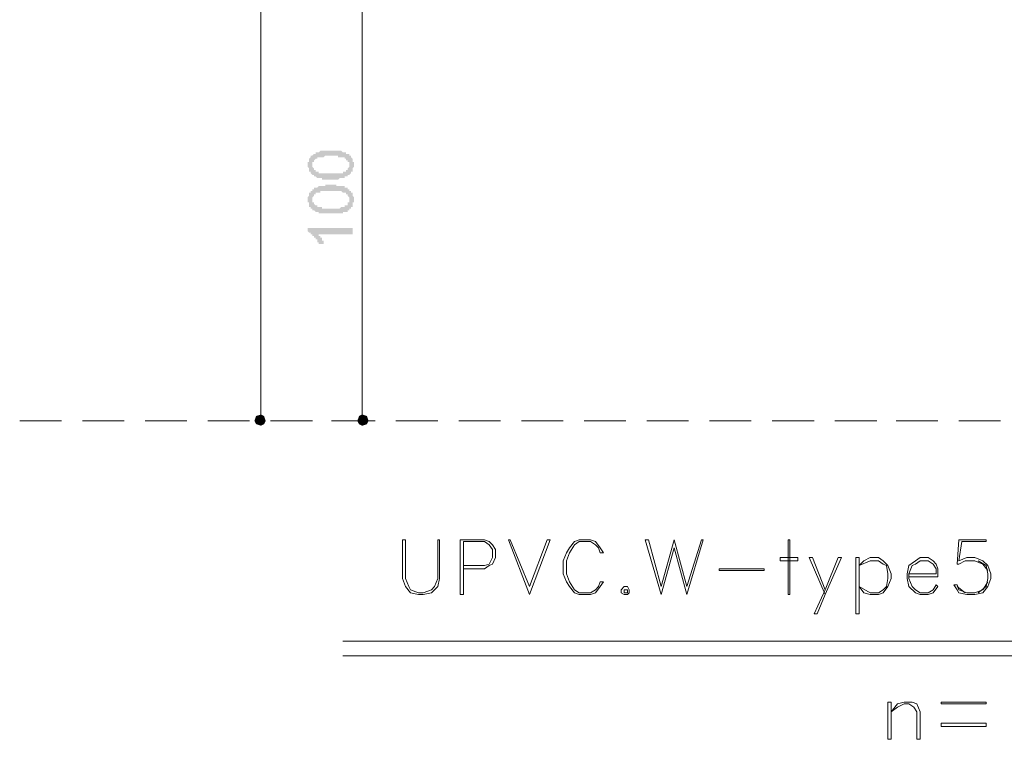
# Model space of a CAD drawing. Header units: metres. Extents: x 5.7 to 89.8, y 4 to 63.5.
# Tile 49 of 59: x 47.9 to 53.8, y 49.4 to 53.7. Entities that reach past the tile are written whole.
import ezdxf

# ---------------------------------------------------------------- set-up
doc = ezdxf.new("R2010")
doc.units = ezdxf.units.M
doc.header["$MEASUREMENT"] = 0
for name, color, linetype in [('PDF8_dim', 7, 'Continuous'), ('PDF8_khatchin', 7, 'Continuous'), ('PDF8_textt', 7, 'Continuous')]:
    doc.layers.add(name, color=color, linetype=linetype)

msp = doc.modelspace()

# ---------------------------------------------------------------- hatches: boundary and pattern name
at = {"layer": 'PDF8_dim', "transparency": 33554559}
h = msp.add_hatch(color=256, dxfattribs=at)
h.paths.add_polyline_path([(49.8061, 52.7854), (49.7965, 52.7854), (49.7965, 52.7854), (49.7869, 52.7854), (49.7869, 52.7854), (49.7773, 52.7854), (49.7773, 52.7854), (49.7676, 52.7854), (49.7676, 52.7854), (49.7676, 52.7854), (49.758, 52.7854), (49.758, 52.7854), (49.7484, 52.7854), (49.7484, 52.795), (49.7484, 52.795), (49.7387, 52.795), (49.7387, 52.795), (49.7387, 52.795), (49.7291, 52.795), (49.7291, 52.795), (49.7291, 52.795), (49.7291, 52.795), (49.7195, 52.795), (49.7195, 52.795), (49.7098, 52.8047), (49.7098, 52.8047), (49.7098, 52.8047), (49.7002, 52.8047), (49.7002, 52.8047), (49.7002, 52.8143), (49.6906, 52.8143), (49.6906, 52.8143), (49.6906, 52.8143), (49.6906, 52.8143), (49.6809, 52.8239), (49.6809, 52.8239), (49.6809, 52.8239), (49.6809, 52.8239), (49.6809, 52.8336), (49.6713, 52.8336), (49.6713, 52.8336), (49.6713, 52.8432), (49.6713, 52.8432), (49.6713, 52.8432), (49.6713, 52.8528), (49.6713, 52.8528), (49.6617, 52.8624), (49.6617, 52.8624), (49.6617, 52.8624), (49.6617, 52.8721), (49.6617, 52.8721), (49.6617, 52.8721), (49.6617, 52.8817), (49.6617, 52.8817), (49.6617, 52.8817), (49.6617, 52.8913), (49.6713, 52.8913), (49.6713, 52.901), (49.6713, 52.901), (49.6713, 52.901), (49.6713, 52.9106), (49.6713, 52.9106), (49.6713, 52.9106), (49.6713, 52.9106), (49.6809, 52.9202), (49.6809, 52.9202), (49.6809, 52.9202), (49.6809, 52.9299), (49.6906, 52.9299), (49.6906, 52.9299), (49.6906, 52.9299), (49.7002, 52.9395), (49.7002, 52.9395), (49.7002, 52.9395), (49.7002, 52.9395), (49.7098, 52.9395), (49.7098, 52.9491), (49.7098, 52.9491), (49.7195, 52.9491), (49.7195, 52.9491), (49.7291, 52.9491), (49.7291, 52.9491), (49.7291, 52.9491), (49.7387, 52.9588), (49.7387, 52.9588), (49.7387, 52.9588), (49.7484, 52.9588), (49.7484, 52.9588), (49.7484, 52.9588), (49.758, 52.9588), (49.758, 52.9588), (49.758, 52.9588), (49.7676, 52.9588), (49.7676, 52.9588), (49.7676, 52.9588), (49.7773, 52.9588), (49.7773, 52.9588), (49.7869, 52.9588), (49.7869, 52.9588), (49.7965, 52.9588), (49.7965, 52.9588), (49.8061, 52.9588), (49.8061, 52.9588), (49.8061, 52.9588), (49.8061, 52.9588), (49.8158, 52.9588), (49.8158, 52.9588), (49.8254, 52.9588), (49.8254, 52.9588), (49.835, 52.9588), (49.835, 52.9588), (49.835, 52.9588), (49.8447, 52.9588), (49.8447, 52.9588), (49.8543, 52.9588), (49.8543, 52.9588), (49.8543, 52.9588), (49.8639, 52.9588), (49.8639, 52.9588), (49.8639, 52.9588), (49.8736, 52.9491), (49.8736, 52.9491), (49.8736, 52.9491), (49.8736, 52.9491), (49.8832, 52.9491), (49.8832, 52.9491), (49.8928, 52.9491), (49.8928, 52.9491), (49.8928, 52.9395), (49.9025, 52.9395), (49.9025, 52.9395), (49.9025, 52.9395), (49.9121, 52.9395), (49.9121, 52.9299), (49.9121, 52.9299), (49.9121, 52.9299), (49.9217, 52.9299), (49.9217, 52.9202), (49.9217, 52.9202), (49.9217, 52.9202), (49.9217, 52.9202), (49.9314, 52.9106), (49.9314, 52.9106), (49.9314, 52.9106), (49.9314, 52.901), (49.9314, 52.901), (49.9314, 52.901), (49.9314, 52.8913), (49.941, 52.8913), (49.941, 52.8817), (49.941, 52.8817), (49.941, 52.8817), (49.941, 52.8721), (49.941, 52.8721), (49.941, 52.8721), (49.941, 52.8624), (49.941, 52.8624), (49.941, 52.8624), (49.9314, 52.8528), (49.9314, 52.8528), (49.9314, 52.8432), (49.9314, 52.8432), (49.9314, 52.8432), (49.9314, 52.8336), (49.9314, 52.8336), (49.9314, 52.8336), (49.9217, 52.8336), (49.9217, 52.8239), (49.9217, 52.8239), (49.9217, 52.8239), (49.9121, 52.8143), (49.9121, 52.8143), (49.9121, 52.8143), (49.9121, 52.8143), (49.9121, 52.8143), (49.9025, 52.8143), (49.9025, 52.8047), (49.9025, 52.8047), (49.9025, 52.8047), (49.8928, 52.8047), (49.8928, 52.8047), (49.8928, 52.8047), (49.8832, 52.8047), (49.8832, 52.795), (49.8832, 52.795), (49.8736, 52.795), (49.8736, 52.795), (49.8736, 52.795), (49.8639, 52.795), (49.8639, 52.795), (49.8639, 52.795), (49.8543, 52.795), (49.8543, 52.795), (49.8447, 52.7854), (49.8447, 52.7854), (49.8447, 52.7854), (49.835, 52.7854), (49.835, 52.7854), (49.8254, 52.7854), (49.8254, 52.7854), (49.8158, 52.7854), (49.8158, 52.7854), (49.8061, 52.7854), (49.8061, 52.7854), (49.8061, 52.7854)], flags=0)
h.paths.add_polyline_path([(49.8061, 52.8239), (49.8061, 52.8239), (49.8158, 52.8239), (49.8158, 52.8239), (49.8254, 52.8239), (49.8254, 52.8239), (49.835, 52.8239), (49.835, 52.8239), (49.8447, 52.8239), (49.8447, 52.8239), (49.8447, 52.8239), (49.8543, 52.8239), (49.8543, 52.8239), (49.8639, 52.8239), (49.8639, 52.8239), (49.8639, 52.8239), (49.8736, 52.8239), (49.8736, 52.8239), (49.8736, 52.8336), (49.8736, 52.8336), (49.8832, 52.8336), (49.8832, 52.8336), (49.8832, 52.8336), (49.8832, 52.8336), (49.8928, 52.8336), (49.8928, 52.8336), (49.8928, 52.8336), (49.8928, 52.8432), (49.9025, 52.8432), (49.9025, 52.8432), (49.9025, 52.8528), (49.9025, 52.8528), (49.9025, 52.8528), (49.9121, 52.8624), (49.9121, 52.8624), (49.9121, 52.8624), (49.9121, 52.8721), (49.9121, 52.8721), (49.9121, 52.8721), (49.9121, 52.8817), (49.9121, 52.8817), (49.9121, 52.8817), (49.9121, 52.8913), (49.9121, 52.8913), (49.9025, 52.8913), (49.9025, 52.901), (49.9025, 52.901), (49.9025, 52.901), (49.8928, 52.901), (49.8928, 52.9106), (49.8928, 52.9106), (49.8928, 52.9106), (49.8832, 52.9106), (49.8832, 52.9106), (49.8832, 52.9106), (49.8832, 52.9202), (49.8736, 52.9202), (49.8736, 52.9202), (49.8736, 52.9202), (49.8736, 52.9202), (49.8639, 52.9202), (49.8639, 52.9202), (49.8639, 52.9202), (49.8543, 52.9202), (49.8543, 52.9202), (49.8447, 52.9202), (49.8447, 52.9202), (49.8447, 52.9299), (49.835, 52.9299), (49.835, 52.9299), (49.8254, 52.9299), (49.8254, 52.9299), (49.8158, 52.9299), (49.8158, 52.9299), (49.8061, 52.9299), (49.8061, 52.9299), (49.8061, 52.9299), (49.7965, 52.9299), (49.7869, 52.9299), (49.7869, 52.9299), (49.7773, 52.9299), (49.7773, 52.9299), (49.7676, 52.9299), (49.7676, 52.9299), (49.7676, 52.9299), (49.758, 52.9202), (49.758, 52.9202), (49.7484, 52.9202), (49.7484, 52.9202), (49.7484, 52.9202), (49.7387, 52.9202), (49.7387, 52.9202), (49.7387, 52.9202), (49.7291, 52.9202), (49.7291, 52.9202), (49.7291, 52.9202), (49.7195, 52.9202), (49.7195, 52.9202), (49.7195, 52.9106), (49.7195, 52.9106), (49.7098, 52.9106), (49.7098, 52.9106), (49.7098, 52.9106), (49.7098, 52.9106), (49.7002, 52.901), (49.7002, 52.901), (49.7002, 52.901), (49.7002, 52.8913), (49.7002, 52.8913), (49.6906, 52.8913), (49.6906, 52.8817), (49.6906, 52.8817), (49.6906, 52.8817), (49.6906, 52.8721), (49.6906, 52.8721), (49.6906, 52.8721), (49.6906, 52.8624), (49.6906, 52.8624), (49.6906, 52.8624), (49.7002, 52.8528), (49.7002, 52.8528), (49.7002, 52.8528), (49.7002, 52.8432), (49.7002, 52.8432), (49.7098, 52.8432), (49.7098, 52.8432), (49.7098, 52.8336), (49.7098, 52.8336), (49.7195, 52.8336), (49.7195, 52.8336), (49.7195, 52.8336), (49.7195, 52.8336), (49.7291, 52.8336), (49.7291, 52.8336), (49.7291, 52.8239), (49.7387, 52.8239), (49.7387, 52.8239), (49.7387, 52.8239), (49.7484, 52.8239), (49.7484, 52.8239), (49.7484, 52.8239), (49.758, 52.8239), (49.758, 52.8239), (49.7676, 52.8239), (49.7676, 52.8239), (49.7676, 52.8239), (49.7773, 52.8239), (49.7773, 52.8239), (49.7869, 52.8239), (49.7869, 52.8239), (49.7965, 52.8239), (49.7965, 52.8239), (49.8061, 52.8239)], flags=0)
h = msp.add_hatch(color=256, dxfattribs=at)
h.paths.add_polyline_path([(49.8061, 52.5831), (49.7965, 52.5831), (49.7965, 52.5831), (49.7869, 52.5831), (49.7869, 52.5831), (49.7773, 52.5831), (49.7773, 52.5831), (49.7676, 52.5831), (49.7676, 52.5831), (49.7676, 52.5831), (49.758, 52.5831), (49.758, 52.5831), (49.7484, 52.5831), (49.7484, 52.5831), (49.7484, 52.5831), (49.7387, 52.5831), (49.7387, 52.5831), (49.7387, 52.5831), (49.7291, 52.5831), (49.7291, 52.5831), (49.7291, 52.5928), (49.7291, 52.5928), (49.7195, 52.5928), (49.7195, 52.5928), (49.7098, 52.5928), (49.7098, 52.5928), (49.7098, 52.5928), (49.7002, 52.6024), (49.7002, 52.6024), (49.7002, 52.6024), (49.6906, 52.6024), (49.6906, 52.6024), (49.6906, 52.612), (49.6906, 52.612), (49.6809, 52.612), (49.6809, 52.612), (49.6809, 52.6217), (49.6809, 52.6217), (49.6809, 52.6217), (49.6713, 52.6217), (49.6713, 52.6313), (49.6713, 52.6313), (49.6713, 52.6313), (49.6713, 52.6409), (49.6713, 52.6409), (49.6713, 52.6506), (49.6617, 52.6506), (49.6617, 52.6506), (49.6617, 52.6602), (49.6617, 52.6602), (49.6617, 52.6698), (49.6617, 52.6698), (49.6617, 52.6698), (49.6617, 52.6698), (49.6617, 52.6795), (49.6617, 52.6795), (49.6713, 52.6891), (49.6713, 52.6891), (49.6713, 52.6891), (49.6713, 52.6987), (49.6713, 52.6987), (49.6713, 52.6987), (49.6713, 52.7083), (49.6713, 52.7083), (49.6809, 52.7083), (49.6809, 52.7083), (49.6809, 52.718), (49.6809, 52.718), (49.6906, 52.718), (49.6906, 52.7276), (49.6906, 52.7276), (49.7002, 52.7276), (49.7002, 52.7276), (49.7002, 52.7372), (49.7002, 52.7372), (49.7098, 52.7372), (49.7098, 52.7372), (49.7098, 52.7372), (49.7195, 52.7372), (49.7195, 52.7372), (49.7291, 52.7469), (49.7291, 52.7469), (49.7291, 52.7469), (49.7387, 52.7469), (49.7387, 52.7469), (49.7387, 52.7469), (49.7484, 52.7469), (49.7484, 52.7469), (49.7484, 52.7469), (49.758, 52.7469), (49.758, 52.7469), (49.758, 52.7469), (49.7676, 52.7469), (49.7676, 52.7565), (49.7676, 52.7565), (49.7773, 52.7565), (49.7773, 52.7565), (49.7869, 52.7565), (49.7869, 52.7565), (49.7965, 52.7565), (49.7965, 52.7565), (49.8061, 52.7565), (49.8061, 52.7565), (49.8061, 52.7565), (49.8061, 52.7565), (49.8158, 52.7565), (49.8158, 52.7565), (49.8254, 52.7565), (49.8254, 52.7565), (49.835, 52.7565), (49.835, 52.7565), (49.835, 52.7469), (49.8447, 52.7469), (49.8447, 52.7469), (49.8543, 52.7469), (49.8543, 52.7469), (49.8543, 52.7469), (49.8639, 52.7469), (49.8639, 52.7469), (49.8639, 52.7469), (49.8736, 52.7469), (49.8736, 52.7469), (49.8736, 52.7469), (49.8736, 52.7469), (49.8832, 52.7469), (49.8832, 52.7372), (49.8928, 52.7372), (49.8928, 52.7372), (49.8928, 52.7372), (49.9025, 52.7372), (49.9025, 52.7276), (49.9025, 52.7276), (49.9121, 52.7276), (49.9121, 52.7276), (49.9121, 52.7276), (49.9121, 52.718), (49.9217, 52.718), (49.9217, 52.718), (49.9217, 52.718), (49.9217, 52.7083), (49.9217, 52.7083), (49.9314, 52.7083), (49.9314, 52.6987), (49.9314, 52.6987), (49.9314, 52.6987), (49.9314, 52.6891), (49.9314, 52.6891), (49.9314, 52.6891), (49.941, 52.6795), (49.941, 52.6795), (49.941, 52.6795), (49.941, 52.6698), (49.941, 52.6698), (49.941, 52.6698), (49.941, 52.6602), (49.941, 52.6602), (49.941, 52.6506), (49.941, 52.6506), (49.9314, 52.6506), (49.9314, 52.6409), (49.9314, 52.6409), (49.9314, 52.6409), (49.9314, 52.6313), (49.9314, 52.6313), (49.9314, 52.6313), (49.9314, 52.6217), (49.9217, 52.6217), (49.9217, 52.6217), (49.9217, 52.612), (49.9217, 52.612), (49.9121, 52.612), (49.9121, 52.612), (49.9121, 52.6024), (49.9121, 52.6024), (49.9121, 52.6024), (49.9025, 52.6024), (49.9025, 52.6024), (49.9025, 52.6024), (49.9025, 52.5928), (49.8928, 52.5928), (49.8928, 52.5928), (49.8928, 52.5928), (49.8832, 52.5928), (49.8832, 52.5928), (49.8832, 52.5928), (49.8736, 52.5928), (49.8736, 52.5831), (49.8736, 52.5831), (49.8639, 52.5831), (49.8639, 52.5831), (49.8639, 52.5831), (49.8543, 52.5831), (49.8543, 52.5831), (49.8447, 52.5831), (49.8447, 52.5831), (49.8447, 52.5831), (49.835, 52.5831), (49.835, 52.5831), (49.8254, 52.5831), (49.8254, 52.5831), (49.8158, 52.5831), (49.8158, 52.5831), (49.8061, 52.5831), (49.8061, 52.5831), (49.8061, 52.5831)], flags=0)
h.paths.add_polyline_path([(49.8061, 52.612), (49.8061, 52.612), (49.8158, 52.612), (49.8158, 52.612), (49.8254, 52.612), (49.8254, 52.612), (49.835, 52.612), (49.835, 52.612), (49.8447, 52.612), (49.8447, 52.612), (49.8447, 52.612), (49.8543, 52.612), (49.8543, 52.612), (49.8639, 52.6217), (49.8639, 52.6217), (49.8639, 52.6217), (49.8736, 52.6217), (49.8736, 52.6217), (49.8736, 52.6217), (49.8736, 52.6217), (49.8832, 52.6217), (49.8832, 52.6217), (49.8832, 52.6217), (49.8832, 52.6313), (49.8928, 52.6313), (49.8928, 52.6313), (49.8928, 52.6313), (49.8928, 52.6313), (49.9025, 52.6313), (49.9025, 52.6409), (49.9025, 52.6409), (49.9025, 52.6409), (49.9025, 52.6506), (49.9121, 52.6506), (49.9121, 52.6506), (49.9121, 52.6602), (49.9121, 52.6602), (49.9121, 52.6602), (49.9121, 52.6698), (49.9121, 52.6698), (49.9121, 52.6698), (49.9121, 52.6795), (49.9121, 52.6795), (49.9121, 52.6795), (49.9025, 52.6891), (49.9025, 52.6891), (49.9025, 52.6891), (49.9025, 52.6987), (49.8928, 52.6987), (49.8928, 52.6987), (49.8928, 52.6987), (49.8928, 52.7083), (49.8832, 52.7083), (49.8832, 52.7083), (49.8832, 52.7083), (49.8832, 52.7083), (49.8736, 52.7083), (49.8736, 52.7083), (49.8736, 52.7083), (49.8736, 52.7083), (49.8639, 52.718), (49.8639, 52.718), (49.8639, 52.718), (49.8543, 52.718), (49.8543, 52.718), (49.8447, 52.718), (49.8447, 52.718), (49.8447, 52.718), (49.835, 52.718), (49.835, 52.718), (49.8254, 52.718), (49.8254, 52.718), (49.8158, 52.718), (49.8158, 52.718), (49.8061, 52.718), (49.8061, 52.718), (49.8061, 52.718), (49.7965, 52.718), (49.7869, 52.718), (49.7869, 52.718), (49.7773, 52.718), (49.7773, 52.718), (49.7676, 52.718), (49.7676, 52.718), (49.7676, 52.718), (49.758, 52.718), (49.758, 52.718), (49.7484, 52.718), (49.7484, 52.718), (49.7484, 52.718), (49.7387, 52.718), (49.7387, 52.718), (49.7387, 52.7083), (49.7291, 52.7083), (49.7291, 52.7083), (49.7291, 52.7083), (49.7195, 52.7083), (49.7195, 52.7083), (49.7195, 52.7083), (49.7195, 52.7083), (49.7098, 52.7083), (49.7098, 52.7083), (49.7098, 52.6987), (49.7098, 52.6987), (49.7002, 52.6987), (49.7002, 52.6891), (49.7002, 52.6891), (49.7002, 52.6891), (49.7002, 52.6891), (49.6906, 52.6795), (49.6906, 52.6795), (49.6906, 52.6795), (49.6906, 52.6698), (49.6906, 52.6698), (49.6906, 52.6698), (49.6906, 52.6602), (49.6906, 52.6602), (49.6906, 52.6506), (49.6906, 52.6506), (49.7002, 52.6506), (49.7002, 52.6409), (49.7002, 52.6409), (49.7002, 52.6409), (49.7002, 52.6409), (49.7098, 52.6313), (49.7098, 52.6313), (49.7098, 52.6313), (49.7098, 52.6313), (49.7195, 52.6313), (49.7195, 52.6217), (49.7195, 52.6217), (49.7195, 52.6217), (49.7291, 52.6217), (49.7291, 52.6217), (49.7291, 52.6217), (49.7387, 52.6217), (49.7387, 52.6217), (49.7387, 52.6217), (49.7484, 52.6217), (49.7484, 52.612), (49.7484, 52.612), (49.758, 52.612), (49.758, 52.612), (49.7676, 52.612), (49.7676, 52.612), (49.7676, 52.612), (49.7773, 52.612), (49.7773, 52.612), (49.7869, 52.612), (49.7869, 52.612), (49.7965, 52.612), (49.7965, 52.612), (49.8061, 52.612)], flags=0)
msp.add_hatch(color=256, dxfattribs=at).paths.add_polyline_path([(49.9314, 52.4965), (49.9314, 52.4579), (49.7291, 52.4579), (49.7291, 52.4579), (49.7291, 52.4579), (49.7291, 52.4579), (49.7291, 52.4483), (49.7387, 52.4483), (49.7387, 52.4483), (49.7387, 52.4387), (49.7387, 52.4387), (49.7484, 52.4387), (49.7484, 52.429), (49.7484, 52.429), (49.7484, 52.429), (49.7484, 52.4194), (49.7484, 52.4194), (49.758, 52.4194), (49.758, 52.4098), (49.758, 52.4098), (49.758, 52.4098), (49.758, 52.4001), (49.758, 52.4001), (49.7676, 52.4001), (49.7676, 52.4001), (49.7291, 52.4001), (49.7291, 52.4001), (49.7291, 52.4001), (49.7291, 52.4098), (49.7291, 52.4098), (49.7195, 52.4098), (49.7195, 52.4194), (49.7195, 52.4194), (49.7195, 52.4194), (49.7195, 52.429), (49.7098, 52.429), (49.7098, 52.429), (49.7098, 52.4387), (49.7098, 52.4387), (49.7002, 52.4387), (49.7002, 52.4483), (49.7002, 52.4483), (49.7002, 52.4483), (49.6906, 52.4483), (49.6906, 52.4579), (49.6906, 52.4579), (49.6906, 52.4579), (49.6809, 52.4579), (49.6809, 52.4676), (49.6809, 52.4676), (49.6713, 52.4676), (49.6713, 52.4676), (49.6713, 52.4676), (49.6617, 52.4772), (49.6617, 52.4772), (49.6617, 52.4965)])

# ---------------------------------------------------------------- linework, layer by layer
at = {"layer": 'PDF8_dim', "lineweight": 20}
for points in [[(49.3824, 57.9862), (49.3824, 57.9574), (49.3824, 51.4081), (49.3824, 51.3792)], [(49.9891, 53.9797), (49.9891, 53.9508), (49.9891, 51.4081), (49.9891, 51.3792)], [(49.1897, 51.3407), (49.2186, 51.3407)], [(49.8061, 51.3407), (49.835, 51.3407)]]:
    msp.add_lwpolyline(points, dxfattribs=at)
at = {"layer": 'PDF8_dim', "transparency": 33554559}
for points in [[(49.3824, 51.3407), (49.3535, 51.3696), (49.3438, 51.3407)], [(49.3824, 51.3792), (49.3824, 51.3407), (49.3535, 51.3696)], [(49.4016, 51.3696), (49.3824, 51.3792), (49.3824, 51.3407)], [(49.3824, 51.3407), (49.4113, 51.3407), (49.4016, 51.3696)], [(49.9891, 51.3407), (49.9699, 51.3696), (49.9602, 51.3407)], [(49.9891, 51.3792), (49.9891, 51.3407), (49.9699, 51.3696)], [(50.018, 51.3696), (49.9891, 51.3792), (49.9891, 51.3407)], [(49.9891, 51.3407), (50.0277, 51.3407), (50.018, 51.3696)], [(49.3438, 51.3407), (49.3535, 51.3215), (49.3824, 51.3407)], [(49.3535, 51.3215), (49.3824, 51.3407), (49.3824, 51.3118)], [(49.3824, 51.3118), (49.4016, 51.3215), (49.3824, 51.3407)], [(49.4016, 51.3215), (49.3824, 51.3407), (49.4113, 51.3407)], [(49.9602, 51.3407), (49.9699, 51.3215), (49.9891, 51.3407)], [(49.9699, 51.3215), (49.9891, 51.3407), (49.9891, 51.3118)], [(49.9891, 51.3118), (50.018, 51.3215), (49.9891, 51.3407)], [(50.018, 51.3215), (49.9891, 51.3407), (50.0277, 51.3407)]]:
    msp.add_solid(points, dxfattribs=at)
at = {"layer": 'PDF8_khatchin', "lineweight": 18}
for points in [[(47.9377, 51.3407), (48.1881, 51.3407)], [(48.3133, 51.3407), (48.5637, 51.3407)], [(48.6889, 51.3407), (48.9393, 51.3407)], [(49.0645, 51.3407), (49.315, 51.3407)], [(49.4402, 51.3407), (49.6906, 51.3407)], [(49.8158, 51.3407), (50.0662, 51.3407)], [(50.1914, 51.3407), (50.4418, 51.3407)], [(50.567, 51.3407), (50.8174, 51.3407)], [(50.9426, 51.3407), (51.193, 51.3407)], [(51.3182, 51.3407), (51.5687, 51.3407)], [(51.6939, 51.3407), (51.9443, 51.3407)], [(52.0695, 51.3407), (52.3199, 51.3407)], [(52.4451, 51.3407), (52.6955, 51.3407)], [(52.8207, 51.3407), (53.0711, 51.3407)], [(53.1867, 51.3407), (53.4371, 51.3407)], [(53.5623, 51.3407), (53.8127, 51.3407)]]:
    msp.add_lwpolyline(points, dxfattribs=at)
at = {"layer": 'PDF8_textt', "lineweight": 20}
for points in [[(50.4514, 50.628), (50.4418, 50.628), (50.4418, 50.3969), (50.4225, 50.3487), (50.4033, 50.3294), (50.3551, 50.3102), (50.3262, 50.3102), (50.2781, 50.3294), (50.2684, 50.3487), (50.2492, 50.3969), (50.2492, 50.628), (50.2299, 50.628), (50.2299, 50.3969), (50.2492, 50.3487), (50.2781, 50.3102), (50.3262, 50.3005), (50.3551, 50.3005), (50.4033, 50.3102), (50.4418, 50.3487), (50.4514, 50.3969)], [(50.9908, 50.3005), (50.8656, 50.628), (50.8752, 50.628), (50.9908, 50.3487), (51.0967, 50.628), (51.116, 50.628)], [(51.4338, 50.3776), (51.4146, 50.3776), (51.4049, 50.3487), (51.3857, 50.3294), (51.3568, 50.3102), (51.2894, 50.3102), (51.2605, 50.3294), (51.2316, 50.3776), (51.2123, 50.4258), (51.2123, 50.5028), (51.2316, 50.551), (51.2605, 50.5991), (51.2894, 50.6184), (51.3568, 50.6184), (51.3857, 50.5991), (51.4049, 50.5799), (51.4146, 50.551), (51.4338, 50.551), (51.4146, 50.5799), (51.3857, 50.6184), (51.3568, 50.628), (51.2894, 50.628), (51.2605, 50.6184), (51.2316, 50.5799), (51.2123, 50.551), (51.193, 50.5028), (51.193, 50.4258), (51.2123, 50.3776), (51.2316, 50.3487), (51.2605, 50.3102), (51.2894, 50.3005), (51.3568, 50.3005), (51.3857, 50.3102), (51.4146, 50.3487)], [(51.9346, 50.3005), (51.8576, 50.5799), (51.7805, 50.3005), (51.6842, 50.628), (51.7035, 50.628), (51.7805, 50.3487), (51.8576, 50.628), (51.9346, 50.3487), (52.0213, 50.628), (52.031, 50.628)], [(52.551, 50.3005), (52.551, 50.628), (52.5414, 50.628), (52.5414, 50.3005)], [(52.5992, 50.5028), (52.4933, 50.5028), (52.4933, 50.5221), (52.5992, 50.5221)], [(52.6955, 50.185), (52.7148, 50.185), (52.7629, 50.3005), (52.8592, 50.5221), (52.84, 50.5221), (52.7629, 50.3294)], [(52.9652, 50.185), (52.9652, 50.5221), (52.9459, 50.5221), (52.9459, 50.185)], [(52.9652, 50.3487), (53.0326, 50.3102), (53.0808, 50.3102), (53.1096, 50.3294), (53.1289, 50.3487), (53.1385, 50.3969), (53.1385, 50.4258), (53.1289, 50.4739), (53.1096, 50.4835), (53.0808, 50.5028), (53.0326, 50.5028), (52.9652, 50.4739), (52.9941, 50.5028), (53.0326, 50.5221), (53.0808, 50.5221), (53.1096, 50.5028), (53.1385, 50.4739), (53.1578, 50.4258), (53.1578, 50.3969), (53.1385, 50.3487), (53.1096, 50.3102), (53.0808, 50.3005), (53.0326, 50.3005), (52.9941, 50.3102)], [(52.3969, 50.445), (52.1273, 50.445), (52.1273, 50.4546), (52.3969, 50.4546)], [(51.559, 50.3487), (51.5398, 50.3294), (51.5398, 50.3102), (51.559, 50.3005), (51.5783, 50.3005), (51.5879, 50.3102), (51.5879, 50.3294), (51.5783, 50.3487)], [(51.559, 50.3294), (51.559, 50.3102), (51.5783, 50.3102), (51.5783, 50.3294)], [(53.1578, 49.4337), (53.1578, 49.6553), (53.1385, 49.6553), (53.1385, 49.4337)], [(53.3312, 49.4337), (53.3119, 49.4337), (53.3119, 49.5975), (53.2926, 49.6264), (53.2637, 49.6456), (53.2349, 49.6456), (53.1963, 49.6264), (53.1578, 49.5975), (53.1963, 49.6456), (53.2349, 49.6553), (53.283, 49.6553), (53.3119, 49.6456), (53.3312, 49.5975)], [(53.726, 49.6456), (53.4564, 49.6456), (53.4564, 49.6553), (53.726, 49.6553)], [(53.726, 49.5108), (53.4564, 49.5108), (53.4564, 49.5301), (53.726, 49.5301)]]:
    msp.add_lwpolyline(points, close=True, dxfattribs=at)
for points in [[(50.5959, 50.4546), (50.7211, 50.4546), (50.75, 50.4739), (50.7693, 50.4835), (50.7885, 50.5221), (50.7885, 50.5702), (50.7693, 50.5991), (50.75, 50.6184), (50.7211, 50.628), (50.5766, 50.628), (50.5766, 50.3005), (50.5959, 50.3005), (50.5959, 50.6184), (50.7211, 50.6184), (50.75, 50.5991), (50.7693, 50.5702), (50.7693, 50.5221), (50.75, 50.4835), (50.7211, 50.4739), (50.5959, 50.4739)], [(53.7357, 50.3776), (53.7068, 50.3294), (53.6586, 50.3102), (53.6105, 50.3102), (53.5623, 50.3294), (53.5527, 50.3583), (53.5334, 50.3583), (53.5527, 50.3294), (53.5623, 50.3102), (53.6105, 50.3005), (53.6586, 50.3005), (53.7068, 50.3102), (53.7357, 50.3487), (53.7549, 50.3969), (53.7549, 50.4258), (53.7357, 50.4739), (53.7068, 50.5028), (53.6586, 50.5221), (53.6105, 50.5221), (53.5623, 50.5028), (53.5816, 50.6184), (53.726, 50.6184), (53.726, 50.628), (53.5623, 50.628), (53.5527, 50.4835), (53.5623, 50.4835), (53.6008, 50.5028), (53.6586, 50.5028), (53.7068, 50.4835), (53.7357, 50.445)], [(52.7629, 50.3005), (52.6666, 50.5221), (52.6859, 50.5221), (52.7629, 50.3294)], [(53.2637, 50.4065), (53.4371, 50.4065), (53.4371, 50.4546), (53.4275, 50.4835), (53.4082, 50.5028), (53.3793, 50.5221), (53.3312, 50.5221), (53.3023, 50.5028), (53.2637, 50.4739), (53.2541, 50.4258), (53.2541, 50.3969), (53.2637, 50.3487), (53.3023, 50.3102), (53.3312, 50.3005), (53.3793, 50.3005), (53.4082, 50.3102), (53.4371, 50.3487), (53.4275, 50.3583), (53.4082, 50.3294), (53.3793, 50.3102), (53.3312, 50.3102), (53.3023, 50.3294), (53.283, 50.3487), (53.2637, 50.3969), (53.2637, 50.4258), (53.283, 50.4739), (53.3023, 50.4835), (53.3312, 50.5028), (53.3793, 50.5028), (53.4082, 50.4835), (53.4275, 50.4546), (53.4275, 50.4258), (53.2637, 50.4258)], [(53.6779, 50.5028), (53.726, 50.4739), (53.7357, 50.4258), (53.7357, 50.3969), (53.726, 50.3487), (53.6779, 50.3102)], [(53.6008, 50.3102), (53.5527, 50.3487)], [(49.8736, 50.0212), (54.092, 50.0212)], [(49.8736, 49.9346), (54.092, 49.9346)]]:
    msp.add_lwpolyline(points, dxfattribs=at)

doc.saveas('drawing.dxf')
